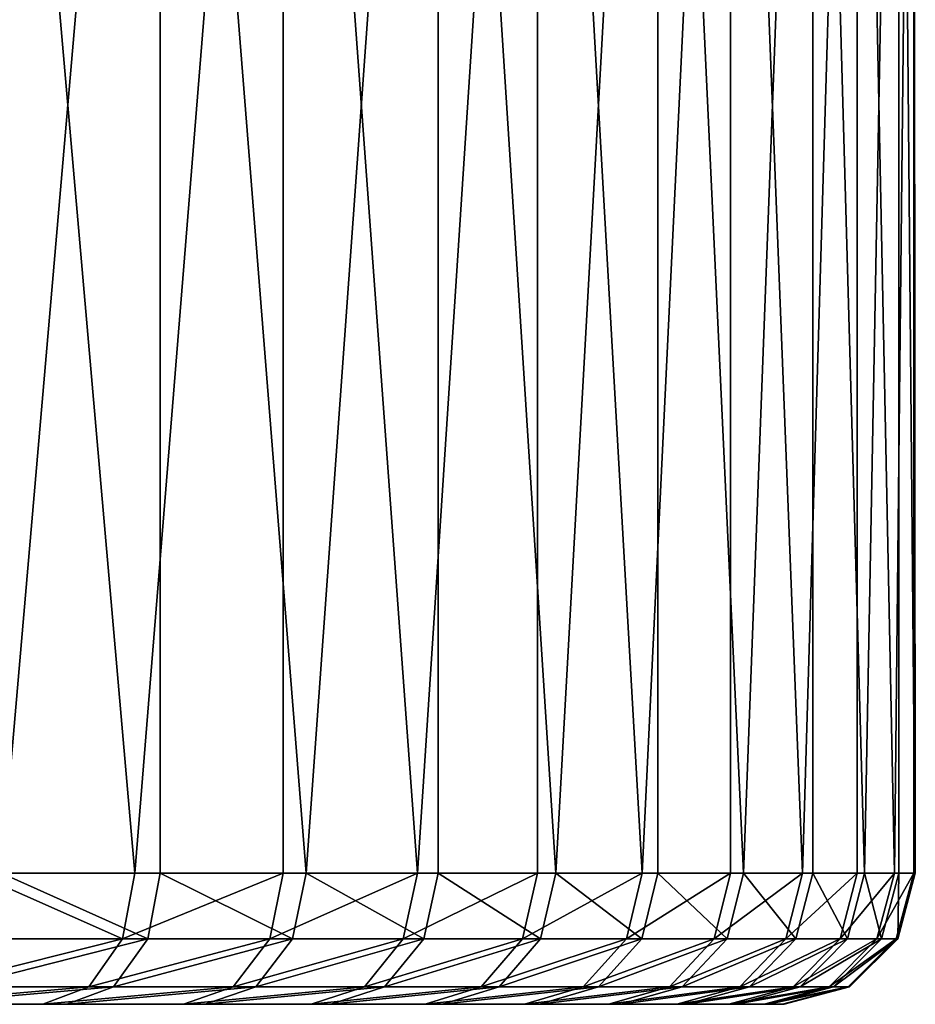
# Model space of a CAD drawing. Header units: millimetres. Extents: x 0 to 178, y -223 to 0.
# Tile 215 of 217: x 116 to 129, y -30 to -15. Entities that reach past the tile are written whole.
import ezdxf

# ---------------------------------------------------------------- set-up
doc = ezdxf.new("R2010")
doc.units = ezdxf.units.MM
doc.header["$LTSCALE"] = 25.4
doc.layers.get('0').update_dxf_attribs({"true_color": 0xff5454})

# ---------------------------------------------------------------- blocks, each defined once
blk = doc.blocks.new('VETRO-I-9132.STL#1')
at = {"color": 250, "true_color": 0x262626}
mesh = blk.add_polyface(dxfattribs=at)
corners = [(132.78, 239.983, -28.091), (130.363, 211.983, -30.347), (127.768, 239.983, -32.395)]
mesh.append_faces([[corners[k] for k in face] for face in [(0, 1, 2)]], dxfattribs={"color": 250})
mesh = blk.add_polyface(dxfattribs=at)
corners = [(132.395, 211.983, 28.476), (129.947, 239.983, 30.699), (129.947, 211.983, 30.699)]
mesh.append_faces([[corners[k] for k in face] for face in [(0, 1, 2)]], dxfattribs={"color": 250})
mesh = blk.add_polyface(dxfattribs=at)
corners = [(134.65, 239.983, 26.059), (129.947, 239.983, 30.699), (132.395, 211.983, 28.476)]
mesh.append_faces([[corners[k] for k in face] for face in [(0, 1, 2)]], dxfattribs={"color": 250})
mesh = blk.add_polyface(dxfattribs=at)
corners = [(132.78, 211.983, -28.091), (130.363, 211.983, -30.347), (132.78, 239.983, -28.091)]
mesh.append_faces([[corners[k] for k in face] for face in [(0, 1, 2)]], dxfattribs={"color": 250})
mesh = blk.add_polyface(dxfattribs=at)
corners = [(134.65, 239.983, 26.059), (132.395, 211.983, 28.476), (134.65, 211.983, 26.059)]
mesh.append_faces([[corners[k] for k in face] for face in [(0, 1, 2)]], dxfattribs={"color": 250})
mesh = blk.add_polyface(dxfattribs=at)
corners = [(137.015, 239.983, -23.021), (135.002, 211.983, -25.644), (132.78, 239.983, -28.091)]
mesh.append_faces([[corners[k] for k in face] for face in [(0, 1, 2)]], dxfattribs={"color": 250})
mesh = blk.add_polyface(dxfattribs=at)
corners = [(132.78, 239.983, -28.091), (135.002, 211.983, -25.644), (132.78, 211.983, -28.091)]
mesh.append_faces([[corners[k] for k in face] for face in [(0, 1, 2)]], dxfattribs={"color": 250})
mesh = blk.add_polyface(dxfattribs=at)
corners = [(134.65, 239.983, 26.059), (134.65, 211.983, 26.059), (136.698, 211.983, 23.464)]
mesh.append_faces([[corners[k] for k in face] for face in [(0, 1, 2)]], dxfattribs={"color": 250})
mesh = blk.add_polyface(dxfattribs=at)
corners = [(134.65, 239.983, 26.059), (136.698, 211.983, 23.464), (138.525, 239.983, 20.709)]
mesh.append_faces([[corners[k] for k in face] for face in [(0, 1, 2)]], dxfattribs={"color": 250})
mesh = blk.add_polyface(dxfattribs=at)
corners = [(137.015, 239.983, -23.021), (137.015, 211.983, -23.021), (135.002, 211.983, -25.644)]
mesh.append_faces([[corners[k] for k in face] for face in [(0, 1, 2)]], dxfattribs={"color": 250})
mesh = blk.add_polyface(dxfattribs=at)
corners = [(138.525, 239.983, 20.709), (136.698, 211.983, 23.464), (138.525, 211.983, 20.709)]
mesh.append_faces([[corners[k] for k in face] for face in [(0, 1, 2)]], dxfattribs={"color": 250})
mesh = blk.add_polyface(dxfattribs=at)
corners = [(140.358, 239.983, -17.323), (138.804, 211.983, -20.241), (137.015, 239.983, -23.021)]
mesh.append_faces([[corners[k] for k in face] for face in [(0, 1, 2)]], dxfattribs={"color": 250})
mesh = blk.add_polyface(dxfattribs=at)
corners = [(137.015, 239.983, -23.021), (138.804, 211.983, -20.241), (137.015, 211.983, -23.021)]
mesh.append_faces([[corners[k] for k in face] for face in [(0, 1, 2)]], dxfattribs={"color": 250})
mesh = blk.add_polyface(dxfattribs=at)
corners = [(138.525, 239.983, 20.709), (138.525, 211.983, 20.709), (140.119, 211.983, 17.812)]
mesh.append_faces([[corners[k] for k in face] for face in [(0, 1, 2)]], dxfattribs={"color": 250})
mesh = blk.add_polyface(dxfattribs=at)
corners = [(138.525, 239.983, 20.709), (140.119, 211.983, 17.812), (141.467, 239.983, 14.794)]
mesh.append_faces([[corners[k] for k in face] for face in [(0, 1, 2)]], dxfattribs={"color": 250})
mesh = blk.add_polyface(dxfattribs=at)
corners = [(140.358, 239.983, -17.323), (140.358, 211.983, -17.323), (138.804, 211.983, -20.241)]
mesh.append_faces([[corners[k] for k in face] for face in [(0, 1, 2)]], dxfattribs={"color": 250})
mesh = blk.add_polyface(dxfattribs=at)
corners = [(141.467, 239.983, 14.794), (140.119, 211.983, 17.812), (141.467, 211.983, 14.794)]
mesh.append_faces([[corners[k] for k in face] for face in [(0, 1, 2)]], dxfattribs={"color": 250})
mesh = blk.add_polyface(dxfattribs=at)
corners = [(142.717, 239.983, -11.152), (141.665, 211.983, -14.286), (140.358, 239.983, -17.323)]
mesh.append_faces([[corners[k] for k in face] for face in [(0, 1, 2)]], dxfattribs={"color": 250})
mesh = blk.add_polyface(dxfattribs=at)
corners = [(140.358, 239.983, -17.323), (141.665, 211.983, -14.286), (140.358, 211.983, -17.323)]
mesh.append_faces([[corners[k] for k in face] for face in [(0, 1, 2)]], dxfattribs={"color": 250})
mesh = blk.add_polyface(dxfattribs=at)
corners = [(141.467, 239.983, 14.794), (141.467, 211.983, 14.794), (142.562, 211.983, 11.674)]
mesh.append_faces([[corners[k] for k in face] for face in [(0, 1, 2)]], dxfattribs={"color": 250})
mesh = blk.add_polyface(dxfattribs=at)
corners = [(141.467, 239.983, 14.794), (142.562, 211.983, 11.674), (143.395, 239.983, 8.475)]
mesh.append_faces([[corners[k] for k in face] for face in [(0, 1, 2)]], dxfattribs={"color": 250})
mesh = blk.add_polyface(dxfattribs=at)
corners = [(142.717, 239.983, -11.152), (142.717, 211.983, -11.152), (141.665, 211.983, -14.286)]
mesh.append_faces([[corners[k] for k in face] for face in [(0, 1, 2)]], dxfattribs={"color": 250})
mesh = blk.add_polyface(dxfattribs=at)
corners = [(143.395, 239.983, 8.475), (142.562, 211.983, 11.674), (143.395, 211.983, 8.475)]
mesh.append_faces([[corners[k] for k in face] for face in [(0, 1, 2)]], dxfattribs={"color": 250})
mesh = blk.add_polyface(dxfattribs=at)
corners = [(144.029, 239.983, -4.677), (143.507, 211.983, -7.942), (142.717, 239.983, -11.152)]
mesh.append_faces([[corners[k] for k in face] for face in [(0, 1, 2)]], dxfattribs={"color": 250})
mesh = blk.add_polyface(dxfattribs=at)
corners = [(142.717, 239.983, -11.152), (143.507, 211.983, -7.942), (142.717, 211.983, -11.152)]
mesh.append_faces([[corners[k] for k in face] for face in [(0, 1, 2)]], dxfattribs={"color": 250})
mesh = blk.add_polyface(dxfattribs=at)
corners = [(143.395, 239.983, 8.475), (143.395, 211.983, 8.475), (143.962, 211.983, 5.218)]
mesh.append_faces([[corners[k] for k in face] for face in [(0, 1, 2)]], dxfattribs={"color": 250})
mesh = blk.add_polyface(dxfattribs=at)
corners = [(143.395, 239.983, 8.475), (143.962, 211.983, 5.218), (144.257, 239.983, 1.925)]
mesh.append_faces([[corners[k] for k in face] for face in [(0, 1, 2)]], dxfattribs={"color": 250})
mesh = blk.add_polyface(dxfattribs=at)
corners = [(144.029, 239.983, -4.677), (144.029, 211.983, -4.677), (143.507, 211.983, -7.942)]
mesh.append_faces([[corners[k] for k in face] for face in [(0, 1, 2)]], dxfattribs={"color": 250})
mesh = blk.add_polyface(dxfattribs=at)
corners = [(144.257, 239.983, 1.925), (143.962, 211.983, 5.218), (144.257, 211.983, 1.925)]
mesh.append_faces([[corners[k] for k in face] for face in [(0, 1, 2)]], dxfattribs={"color": 250})
mesh = blk.add_polyface(dxfattribs=at)
corners = [(144.257, 239.983, 1.925), (144.28, 211.983, -1.381), (144.029, 239.983, -4.677)]
mesh.append_faces([[corners[k] for k in face] for face in [(0, 1, 2)]], dxfattribs={"color": 250})
mesh = blk.add_polyface(dxfattribs=at)
corners = [(144.029, 239.983, -4.677), (144.28, 211.983, -1.381), (144.029, 211.983, -4.677)]
mesh.append_faces([[corners[k] for k in face] for face in [(0, 1, 2)]], dxfattribs={"color": 250})
mesh = blk.add_polyface(dxfattribs=at)
corners = [(144.257, 239.983, 1.925), (144.257, 211.983, 1.925), (144.28, 211.983, -1.381)]
mesh.append_faces([[corners[k] for k in face] for face in [(0, 1, 2)]], dxfattribs={"color": 250})
mesh = blk.add_polyface(dxfattribs=at)
corners = [(132.206, 210.983, 28.285), (129.947, 211.983, 30.699), (129.775, 210.983, 30.493), (132.395, 211.983, 28.476)]
mesh.append_faces([[corners[k] for k in face] for face in [(0, 1, 2), (1, 0, 3)]], dxfattribs={"vtx0": -1, "color": 250})
mesh = blk.add_polyface(dxfattribs=at)
corners = [(130.363, 211.983, -30.347), (132.589, 210.983, -27.903), (130.188, 210.983, -30.143), (132.78, 211.983, -28.091)]
mesh.append_faces([[corners[k] for k in face] for face in [(0, 1, 2), (1, 0, 3)]], dxfattribs={"vtx0": -1, "color": 250})
mesh = blk.add_polyface(dxfattribs=at)
corners = [(134.65, 211.983, 26.059), (132.206, 210.983, 28.285), (134.447, 210.983, 25.885), (132.395, 211.983, 28.476)]
mesh.append_faces([[corners[k] for k in face] for face in [(0, 1, 2), (1, 0, 3)]], dxfattribs={"vtx0": -1, "color": 250})
mesh = blk.add_polyface(dxfattribs=at)
corners = [(132.78, 211.983, -28.091), (134.797, 210.983, -25.472), (132.589, 210.983, -27.903), (135.002, 211.983, -25.644)]
mesh.append_faces([[corners[k] for k in face] for face in [(0, 1, 2), (1, 0, 3)]], dxfattribs={"vtx0": -1, "color": 250})
mesh = blk.add_polyface(dxfattribs=at)
corners = [(136.698, 211.983, 23.464), (134.447, 210.983, 25.885), (136.481, 210.983, 23.307), (134.65, 211.983, 26.059)]
mesh.append_faces([[corners[k] for k in face] for face in [(0, 1, 2), (1, 0, 3)]], dxfattribs={"vtx0": -1, "color": 250})
mesh = blk.add_polyface(dxfattribs=at)
corners = [(135.002, 211.983, -25.644), (136.796, 210.983, -22.867), (134.797, 210.983, -25.472), (137.015, 211.983, -23.021)]
mesh.append_faces([[corners[k] for k in face] for face in [(0, 1, 2), (1, 0, 3)]], dxfattribs={"vtx0": -1, "color": 250})
mesh = blk.add_polyface(dxfattribs=at)
corners = [(138.525, 211.983, 20.709), (136.481, 210.983, 23.307), (138.296, 210.983, 20.57), (136.698, 211.983, 23.464)]
mesh.append_faces([[corners[k] for k in face] for face in [(0, 1, 2), (1, 0, 3)]], dxfattribs={"vtx0": -1, "color": 250})
mesh = blk.add_polyface(dxfattribs=at)
corners = [(137.015, 211.983, -23.021), (138.573, 210.983, -20.105), (136.796, 210.983, -22.867), (138.804, 211.983, -20.241)]
mesh.append_faces([[corners[k] for k in face] for face in [(0, 1, 2), (1, 0, 3)]], dxfattribs={"vtx0": -1, "color": 250})
mesh = blk.add_polyface(dxfattribs=at)
corners = [(140.119, 211.983, 17.812), (138.296, 210.983, 20.57), (139.879, 210.983, 17.693), (138.525, 211.983, 20.709)]
mesh.append_faces([[corners[k] for k in face] for face in [(0, 1, 2), (1, 0, 3)]], dxfattribs={"vtx0": -1, "color": 250})
mesh = blk.add_polyface(dxfattribs=at)
corners = [(138.804, 211.983, -20.241), (140.116, 210.983, -17.207), (138.573, 210.983, -20.105), (140.358, 211.983, -17.323)]
mesh.append_faces([[corners[k] for k in face] for face in [(0, 1, 2), (1, 0, 3)]], dxfattribs={"vtx0": -1, "color": 250})
mesh = blk.add_polyface(dxfattribs=at)
corners = [(141.467, 211.983, 14.794), (139.879, 210.983, 17.693), (141.218, 210.983, 14.695), (140.119, 211.983, 17.812)]
mesh.append_faces([[corners[k] for k in face] for face in [(0, 1, 2), (1, 0, 3)]], dxfattribs={"vtx0": -1, "color": 250})
mesh = blk.add_polyface(dxfattribs=at)
corners = [(140.358, 211.983, -17.323), (141.415, 210.983, -14.191), (140.116, 210.983, -17.207), (141.665, 211.983, -14.286)]
mesh.append_faces([[corners[k] for k in face] for face in [(0, 1, 2), (1, 0, 3)]], dxfattribs={"vtx0": -1, "color": 250})
mesh = blk.add_polyface(dxfattribs=at)
corners = [(142.562, 211.983, 11.674), (141.218, 210.983, 14.695), (142.306, 210.983, 11.596), (141.467, 211.983, 14.794)]
mesh.append_faces([[corners[k] for k in face] for face in [(0, 1, 2), (1, 0, 3)]], dxfattribs={"vtx0": -1, "color": 250})
mesh = blk.add_polyface(dxfattribs=at)
corners = [(141.665, 211.983, -14.286), (142.46, 210.983, -11.078), (141.415, 210.983, -14.191), (142.717, 211.983, -11.152)]
mesh.append_faces([[corners[k] for k in face] for face in [(0, 1, 2), (1, 0, 3)]], dxfattribs={"vtx0": -1, "color": 250})
mesh = blk.add_polyface(dxfattribs=at)
corners = [(143.395, 211.983, 8.475), (142.306, 210.983, 11.596), (143.134, 210.983, 8.418), (142.562, 211.983, 11.674)]
mesh.append_faces([[corners[k] for k in face] for face in [(0, 1, 2), (1, 0, 3)]], dxfattribs={"vtx0": -1, "color": 250})
mesh = blk.add_polyface(dxfattribs=at)
corners = [(142.717, 211.983, -11.152), (143.245, 210.983, -7.889), (142.46, 210.983, -11.078), (143.507, 211.983, -7.942)]
mesh.append_faces([[corners[k] for k in face] for face in [(0, 1, 2), (1, 0, 3)]], dxfattribs={"vtx0": -1, "color": 250})
mesh = blk.add_polyface(dxfattribs=at)
corners = [(143.962, 211.983, 5.218), (143.134, 210.983, 8.418), (143.696, 210.983, 5.183), (143.395, 211.983, 8.475)]
mesh.append_faces([[corners[k] for k in face] for face in [(0, 1, 2), (1, 0, 3)]], dxfattribs={"vtx0": -1, "color": 250})
mesh = blk.add_polyface(dxfattribs=at)
corners = [(143.507, 211.983, -7.942), (143.763, 210.983, -4.646), (143.245, 210.983, -7.889), (144.029, 211.983, -4.677)]
mesh.append_faces([[corners[k] for k in face] for face in [(0, 1, 2), (1, 0, 3)]], dxfattribs={"vtx0": -1, "color": 250})
mesh = blk.add_polyface(dxfattribs=at)
corners = [(144.257, 211.983, 1.925), (143.696, 210.983, 5.183), (143.99, 210.983, 1.912), (143.962, 211.983, 5.218)]
mesh.append_faces([[corners[k] for k in face] for face in [(0, 1, 2), (1, 0, 3)]], dxfattribs={"vtx0": -1, "color": 250})
mesh = blk.add_polyface(dxfattribs=at)
corners = [(144.029, 211.983, -4.677), (144.012, 210.983, -1.372), (143.763, 210.983, -4.646), (144.28, 211.983, -1.381)]
mesh.append_faces([[corners[k] for k in face] for face in [(0, 1, 2), (1, 0, 3)]], dxfattribs={"vtx0": -1, "color": 250})
mesh = blk.add_polyface(dxfattribs=at)
corners = [(144.28, 211.983, -1.381), (143.99, 210.983, 1.912), (144.012, 210.983, -1.372), (144.257, 211.983, 1.925)]
mesh.append_faces([[corners[k] for k in face] for face in [(0, 1, 2), (1, 0, 3)]], dxfattribs={"vtx0": -1, "color": 250})
mesh = blk.add_polyface(dxfattribs=at)
corners = [(132.206, 210.983, 28.285), (129.306, 210.251, 29.931), (131.692, 210.251, 27.764), (129.775, 210.983, 30.493)]
mesh.append_faces([[corners[k] for k in face] for face in [(0, 1, 2), (1, 0, 3)]], dxfattribs={"vtx0": -1, "color": 250})
mesh = blk.add_polyface(dxfattribs=at)
corners = [(132.589, 210.983, -27.903), (129.711, 210.251, -29.588), (130.188, 210.983, -30.143), (132.068, 210.251, -27.389)]
mesh.append_faces([[corners[k] for k in face] for face in [(0, 1, 2), (1, 0, 3)]], dxfattribs={"vtx0": -1, "color": 250})
mesh = blk.add_polyface(dxfattribs=at)
corners = [(134.447, 210.983, 25.885), (131.692, 210.251, 27.764), (133.892, 210.251, 25.408), (132.206, 210.983, 28.285)]
mesh.append_faces([[corners[k] for k in face] for face in [(0, 1, 2), (1, 0, 3)]], dxfattribs={"vtx0": -1, "color": 250})
mesh = blk.add_polyface(dxfattribs=at)
corners = [(134.797, 210.983, -25.472), (132.068, 210.251, -27.389), (132.589, 210.983, -27.903), (134.235, 210.251, -25.002)]
mesh.append_faces([[corners[k] for k in face] for face in [(0, 1, 2), (1, 0, 3)]], dxfattribs={"vtx0": -1, "color": 250})
mesh = blk.add_polyface(dxfattribs=at)
corners = [(136.481, 210.983, 23.307), (133.892, 210.251, 25.408), (135.889, 210.251, 22.878), (134.447, 210.983, 25.885)]
mesh.append_faces([[corners[k] for k in face] for face in [(0, 1, 2), (1, 0, 3)]], dxfattribs={"vtx0": -1, "color": 250})
mesh = blk.add_polyface(dxfattribs=at)
corners = [(136.796, 210.983, -22.867), (134.235, 210.251, -25.002), (134.797, 210.983, -25.472), (136.197, 210.251, -22.445)]
mesh.append_faces([[corners[k] for k in face] for face in [(0, 1, 2), (1, 0, 3)]], dxfattribs={"vtx0": -1, "color": 250})
mesh = blk.add_polyface(dxfattribs=at)
corners = [(138.296, 210.983, 20.57), (135.889, 210.251, 22.878), (137.67, 210.251, 20.191), (136.481, 210.983, 23.307)]
mesh.append_faces([[corners[k] for k in face] for face in [(0, 1, 2), (1, 0, 3)]], dxfattribs={"vtx0": -1, "color": 250})
mesh = blk.add_polyface(dxfattribs=at)
corners = [(138.573, 210.983, -20.105), (136.197, 210.251, -22.445), (136.796, 210.983, -22.867), (137.942, 210.251, -19.735)]
mesh.append_faces([[corners[k] for k in face] for face in [(0, 1, 2), (1, 0, 3)]], dxfattribs={"vtx0": -1, "color": 250})
mesh = blk.add_polyface(dxfattribs=at)
corners = [(139.879, 210.983, 17.693), (137.67, 210.251, 20.191), (139.223, 210.251, 17.367), (138.296, 210.983, 20.57)]
mesh.append_faces([[corners[k] for k in face] for face in [(0, 1, 2), (1, 0, 3)]], dxfattribs={"vtx0": -1, "color": 250})
mesh = blk.add_polyface(dxfattribs=at)
corners = [(140.116, 210.983, -17.207), (137.942, 210.251, -19.735), (138.573, 210.983, -20.105), (139.457, 210.251, -16.89)]
mesh.append_faces([[corners[k] for k in face] for face in [(0, 1, 2), (1, 0, 3)]], dxfattribs={"vtx0": -1, "color": 250})
mesh = blk.add_polyface(dxfattribs=at)
corners = [(141.218, 210.983, 14.695), (139.223, 210.251, 17.367), (140.538, 210.251, 14.424), (139.879, 210.983, 17.693)]
mesh.append_faces([[corners[k] for k in face] for face in [(0, 1, 2), (1, 0, 3)]], dxfattribs={"vtx0": -1, "color": 250})
mesh = blk.add_polyface(dxfattribs=at)
corners = [(141.415, 210.983, -14.191), (139.457, 210.251, -16.89), (140.116, 210.983, -17.207), (140.731, 210.251, -13.929)]
mesh.append_faces([[corners[k] for k in face] for face in [(0, 1, 2), (1, 0, 3)]], dxfattribs={"vtx0": -1, "color": 250})
mesh = blk.add_polyface(dxfattribs=at)
corners = [(142.306, 210.983, 11.596), (140.538, 210.251, 14.424), (141.606, 210.251, 11.382), (141.218, 210.983, 14.695)]
mesh.append_faces([[corners[k] for k in face] for face in [(0, 1, 2), (1, 0, 3)]], dxfattribs={"vtx0": -1, "color": 250})
mesh = blk.add_polyface(dxfattribs=at)
corners = [(142.46, 210.983, -11.078), (140.731, 210.251, -13.929), (141.415, 210.983, -14.191), (141.757, 210.251, -10.873)]
mesh.append_faces([[corners[k] for k in face] for face in [(0, 1, 2), (1, 0, 3)]], dxfattribs={"vtx0": -1, "color": 250})
mesh = blk.add_polyface(dxfattribs=at)
corners = [(143.134, 210.983, 8.418), (141.606, 210.251, 11.382), (142.418, 210.251, 8.263), (142.306, 210.983, 11.596)]
mesh.append_faces([[corners[k] for k in face] for face in [(0, 1, 2), (1, 0, 3)]], dxfattribs={"vtx0": -1, "color": 250})
mesh = blk.add_polyface(dxfattribs=at)
corners = [(143.245, 210.983, -7.889), (141.757, 210.251, -10.873), (142.46, 210.983, -11.078), (142.527, 210.251, -7.743)]
mesh.append_faces([[corners[k] for k in face] for face in [(0, 1, 2), (1, 0, 3)]], dxfattribs={"vtx0": -1, "color": 250})
mesh = blk.add_polyface(dxfattribs=at)
corners = [(143.696, 210.983, 5.183), (142.418, 210.251, 8.263), (142.97, 210.251, 5.087), (143.134, 210.983, 8.418)]
mesh.append_faces([[corners[k] for k in face] for face in [(0, 1, 2), (1, 0, 3)]], dxfattribs={"vtx0": -1, "color": 250})
mesh = blk.add_polyface(dxfattribs=at)
corners = [(143.763, 210.983, -4.646), (142.527, 210.251, -7.743), (143.245, 210.983, -7.889), (143.036, 210.251, -4.56)]
mesh.append_faces([[corners[k] for k in face] for face in [(0, 1, 2), (1, 0, 3)]], dxfattribs={"vtx0": -1, "color": 250})
mesh = blk.add_polyface(dxfattribs=at)
corners = [(143.99, 210.983, 1.912), (142.97, 210.251, 5.087), (143.258, 210.251, 1.877), (143.696, 210.983, 5.183)]
mesh.append_faces([[corners[k] for k in face] for face in [(0, 1, 2), (1, 0, 3)]], dxfattribs={"vtx0": -1, "color": 250})
mesh = blk.add_polyface(dxfattribs=at)
corners = [(144.012, 210.983, -1.372), (143.036, 210.251, -4.56), (143.763, 210.983, -4.646), (143.28, 210.251, -1.346)]
mesh.append_faces([[corners[k] for k in face] for face in [(0, 1, 2), (1, 0, 3)]], dxfattribs={"vtx0": -1, "color": 250})
mesh = blk.add_polyface(dxfattribs=at)
corners = [(144.012, 210.983, -1.372), (143.258, 210.251, 1.877), (143.28, 210.251, -1.346), (143.99, 210.983, 1.912)]
mesh.append_faces([[corners[k] for k in face] for face in [(0, 1, 2), (1, 0, 3)]], dxfattribs={"vtx0": -1, "color": 250})
mesh = blk.add_polyface(dxfattribs=at)
corners = [(131.692, 210.251, 27.764), (128.665, 209.983, 29.164), (130.99, 209.983, 27.052), (129.306, 210.251, 29.931)]
mesh.append_faces([[corners[k] for k in face] for face in [(0, 1, 2), (1, 0, 3)]], dxfattribs={"vtx0": -1, "color": 250})
mesh = blk.add_polyface(dxfattribs=at)
corners = [(132.068, 210.251, -27.389), (129.06, 209.983, -28.829), (129.711, 210.251, -29.588), (131.356, 209.983, -26.687)]
mesh.append_faces([[corners[k] for k in face] for face in [(0, 1, 2), (1, 0, 3)]], dxfattribs={"vtx0": -1, "color": 250})
mesh = blk.add_polyface(dxfattribs=at)
corners = [(133.892, 210.251, 25.408), (130.99, 209.983, 27.052), (133.133, 209.983, 24.756), (131.692, 210.251, 27.764)]
mesh.append_faces([[corners[k] for k in face] for face in [(0, 1, 2), (1, 0, 3)]], dxfattribs={"vtx0": -1, "color": 250})
mesh = blk.add_polyface(dxfattribs=at)
corners = [(134.235, 210.251, -25.002), (131.356, 209.983, -26.687), (132.068, 210.251, -27.389), (133.467, 209.983, -24.361)]
mesh.append_faces([[corners[k] for k in face] for face in [(0, 1, 2), (1, 0, 3)]], dxfattribs={"vtx0": -1, "color": 250})
mesh = blk.add_polyface(dxfattribs=at)
corners = [(135.889, 210.251, 22.878), (133.133, 209.983, 24.756), (135.079, 209.983, 22.291), (133.892, 210.251, 25.408)]
mesh.append_faces([[corners[k] for k in face] for face in [(0, 1, 2), (1, 0, 3)]], dxfattribs={"vtx0": -1, "color": 250})
mesh = blk.add_polyface(dxfattribs=at)
corners = [(136.197, 210.251, -22.445), (133.467, 209.983, -24.361), (134.235, 210.251, -25.002), (135.379, 209.983, -21.87)]
mesh.append_faces([[corners[k] for k in face] for face in [(0, 1, 2), (1, 0, 3)]], dxfattribs={"vtx0": -1, "color": 250})
mesh = blk.add_polyface(dxfattribs=at)
corners = [(137.67, 210.251, 20.191), (135.079, 209.983, 22.291), (136.814, 209.983, 19.673), (135.889, 210.251, 22.878)]
mesh.append_faces([[corners[k] for k in face] for face in [(0, 1, 2), (1, 0, 3)]], dxfattribs={"vtx0": -1, "color": 250})
mesh = blk.add_polyface(dxfattribs=at)
corners = [(137.942, 210.251, -19.735), (135.379, 209.983, -21.87), (136.197, 210.251, -22.445), (137.079, 209.983, -19.229)]
mesh.append_faces([[corners[k] for k in face] for face in [(0, 1, 2), (1, 0, 3)]], dxfattribs={"vtx0": -1, "color": 250})
mesh = blk.add_polyface(dxfattribs=at)
corners = [(139.223, 210.251, 17.367), (136.814, 209.983, 19.673), (138.328, 209.983, 16.921), (137.67, 210.251, 20.191)]
mesh.append_faces([[corners[k] for k in face] for face in [(0, 1, 2), (1, 0, 3)]], dxfattribs={"vtx0": -1, "color": 250})
mesh = blk.add_polyface(dxfattribs=at)
corners = [(139.457, 210.251, -16.89), (137.079, 209.983, -19.229), (137.942, 210.251, -19.735), (138.555, 209.983, -16.457)]
mesh.append_faces([[corners[k] for k in face] for face in [(0, 1, 2), (1, 0, 3)]], dxfattribs={"vtx0": -1, "color": 250})
mesh = blk.add_polyface(dxfattribs=at)
corners = [(140.538, 210.251, 14.424), (138.328, 209.983, 16.921), (139.609, 209.983, 14.054), (139.223, 210.251, 17.367)]
mesh.append_faces([[corners[k] for k in face] for face in [(0, 1, 2), (1, 0, 3)]], dxfattribs={"vtx0": -1, "color": 250})
mesh = blk.add_polyface(dxfattribs=at)
corners = [(140.731, 210.251, -13.929), (138.555, 209.983, -16.457), (139.457, 210.251, -16.89), (139.797, 209.983, -13.572)]
mesh.append_faces([[corners[k] for k in face] for face in [(0, 1, 2), (1, 0, 3)]], dxfattribs={"vtx0": -1, "color": 250})
mesh = blk.add_polyface(dxfattribs=at)
corners = [(141.606, 210.251, 11.382), (139.609, 209.983, 14.054), (140.649, 209.983, 11.09), (140.538, 210.251, 14.424)]
mesh.append_faces([[corners[k] for k in face] for face in [(0, 1, 2), (1, 0, 3)]], dxfattribs={"vtx0": -1, "color": 250})
mesh = blk.add_polyface(dxfattribs=at)
corners = [(141.757, 210.251, -10.873), (139.797, 209.983, -13.572), (140.731, 210.251, -13.929), (140.797, 209.983, -10.595)]
mesh.append_faces([[corners[k] for k in face] for face in [(0, 1, 2), (1, 0, 3)]], dxfattribs={"vtx0": -1, "color": 250})
mesh = blk.add_polyface(dxfattribs=at)
corners = [(142.418, 210.251, 8.263), (140.649, 209.983, 11.09), (141.441, 209.983, 8.051), (141.606, 210.251, 11.382)]
mesh.append_faces([[corners[k] for k in face] for face in [(0, 1, 2), (1, 0, 3)]], dxfattribs={"vtx0": -1, "color": 250})
mesh = blk.add_polyface(dxfattribs=at)
corners = [(142.527, 210.251, -7.743), (140.797, 209.983, -10.595), (141.757, 210.251, -10.873), (141.547, 209.983, -7.545)]
mesh.append_faces([[corners[k] for k in face] for face in [(0, 1, 2), (1, 0, 3)]], dxfattribs={"vtx0": -1, "color": 250})
mesh = blk.add_polyface(dxfattribs=at)
corners = [(142.97, 210.251, 5.087), (141.441, 209.983, 8.051), (141.979, 209.983, 4.957), (142.418, 210.251, 8.263)]
mesh.append_faces([[corners[k] for k in face] for face in [(0, 1, 2), (1, 0, 3)]], dxfattribs={"vtx0": -1, "color": 250})
mesh = blk.add_polyface(dxfattribs=at)
corners = [(143.036, 210.251, -4.56), (141.547, 209.983, -7.545), (142.527, 210.251, -7.743), (142.043, 209.983, -4.444)]
mesh.append_faces([[corners[k] for k in face] for face in [(0, 1, 2), (1, 0, 3)]], dxfattribs={"vtx0": -1, "color": 250})
mesh = blk.add_polyface(dxfattribs=at)
corners = [(143.258, 210.251, 1.877), (141.979, 209.983, 4.957), (142.259, 209.983, 1.829), (142.97, 210.251, 5.087)]
mesh.append_faces([[corners[k] for k in face] for face in [(0, 1, 2), (1, 0, 3)]], dxfattribs={"vtx0": -1, "color": 250})
mesh = blk.add_polyface(dxfattribs=at)
corners = [(143.28, 210.251, -1.346), (142.043, 209.983, -4.444), (143.036, 210.251, -4.56), (142.281, 209.983, -1.312)]
mesh.append_faces([[corners[k] for k in face] for face in [(0, 1, 2), (1, 0, 3)]], dxfattribs={"vtx0": -1, "color": 250})
mesh = blk.add_polyface(dxfattribs=at)
corners = [(143.258, 210.251, 1.877), (142.281, 209.983, -1.312), (143.28, 210.251, -1.346), (142.259, 209.983, 1.829)]
mesh.append_faces([[corners[k] for k in face] for face in [(0, 1, 2), (1, 0, 3)]], dxfattribs={"vtx0": -1, "color": 250})
mesh = blk.add_polyface(dxfattribs=at)
corners = [(106.132, 209.983, -37.956), (99.86, 209.983, -37.739), (102.992, 209.983, -37.977), (109.26, 209.983, -37.675), (96.759, 209.983, -37.243), (112.355, 209.983, -37.137), (93.709, 209.983, -36.493), (115.394, 209.983, -36.346), (90.732, 209.983, -35.494), (118.357, 209.983, -35.306), (87.847, 209.983, -34.252), (121.225, 209.983, -34.024), (85.075, 209.983, -32.776), (123.977, 209.983, -32.511), (82.434, 209.983, -31.076), (126.594, 209.983, -30.775), (79.942, 209.983, -29.164), (129.06, 209.983, -28.829), (77.617, 209.983, -27.052), (131.356, 209.983, -26.687), (75.474, 209.983, -24.756), (133.467, 209.983, -24.361), (73.528, 209.983, -22.291), (135.379, 209.983, -21.87), (71.793, 209.983, -19.673), (137.079, 209.983, -19.229), (70.279, 209.983, -16.921), (138.555, 209.983, -16.457), (68.998, 209.983, -14.054), (139.797, 209.983, -13.572), (67.958, 209.983, -11.09), (140.797, 209.983, -10.595), (67.166, 209.983, -8.051), (141.547, 209.983, -7.545), (66.628, 209.983, -4.957), (142.043, 209.983, -4.444), (66.348, 209.983, -1.829), (142.281, 209.983, -1.312), (66.326, 209.983, 1.312), (142.259, 209.983, 1.829), (66.564, 209.983, 4.444), (141.979, 209.983, 4.957), (67.06, 209.983, 7.545), (141.441, 209.983, 8.051), (67.81, 209.983, 10.595), (140.649, 209.983, 11.09), (68.81, 209.983, 13.572), (139.609, 209.983, 14.054), (70.052, 209.983, 16.457), (138.328, 209.983, 16.921), (71.528, 209.983, 19.229), (136.814, 209.983, 19.673), (73.228, 209.983, 21.87), (135.079, 209.983, 22.291), (75.14, 209.983, 24.361), (133.133, 209.983, 24.756), (77.251, 209.983, 26.687), (130.99, 209.983, 27.052), (79.547, 209.983, 28.829), (128.665, 209.983, 29.164), (82.013, 209.983, 30.775), (126.173, 209.983, 31.076), (84.63, 209.983, 32.511), (123.532, 209.983, 32.776), (87.382, 209.983, 34.024), (120.76, 209.983, 34.252), (90.25, 209.983, 35.306), (117.876, 209.983, 35.494), (93.213, 209.983, 36.346), (114.898, 209.983, 36.493), (96.252, 209.983, 37.137), (111.848, 209.983, 37.243), (99.347, 209.983, 37.675), (108.747, 209.983, 37.739), (102.475, 209.983, 37.956), (105.615, 209.983, 37.977)]
mesh.append_faces([[corners[k] for k in face] for face in [(0, 1, 2), (74, 73, 75)]], dxfattribs={"vtx0": -1, "color": 250})
mesh.append_faces([[corners[k] for k in face] for face in [(1, 3, 4), (4, 5, 6), (6, 7, 8), (8, 9, 10), (10, 11, 12), (12, 13, 14), (14, 15, 16), (16, 17, 18), (18, 19, 20), (20, 21, 22), (22, 23, 24), (24, 25, 26), (26, 27, 28), (28, 29, 30), (30, 31, 32), (32, 33, 34), (34, 35, 36), (36, 37, 38), (38, 39, 40), (40, 41, 42), (42, 43, 44), (44, 45, 46), (46, 47, 48), (48, 49, 50), (50, 51, 52), (52, 53, 54), (54, 55, 56), (56, 57, 58), (58, 59, 60), (60, 61, 62), (62, 63, 64), (64, 65, 66), (66, 67, 68), (68, 69, 70), (70, 71, 72), (72, 73, 74)]], dxfattribs={"vtx0": -1, "vtx1": -1, "color": 250})
mesh.append_faces([[corners[k] for k in face] for face in [(1, 0, 3), (4, 3, 5), (6, 5, 7), (8, 7, 9), (10, 9, 11), (12, 11, 13), (14, 13, 15), (16, 15, 17), (18, 17, 19), (20, 19, 21), (22, 21, 23), (24, 23, 25), (26, 25, 27), (28, 27, 29), (30, 29, 31), (32, 31, 33), (34, 33, 35), (36, 35, 37), (38, 37, 39), (40, 39, 41), (42, 41, 43), (44, 43, 45), (46, 45, 47), (48, 47, 49), (50, 49, 51), (52, 51, 53), (54, 53, 55), (56, 55, 57), (58, 57, 59), (60, 59, 61), (62, 61, 63), (64, 63, 65), (66, 65, 67), (68, 67, 69), (70, 69, 71), (72, 71, 73)]], dxfattribs={"vtx0": -1, "vtx2": -1, "color": 250})

msp = doc.modelspace()

# ---------------------------------------------------------------- block references
at = {"color": 0}
msp.add_blockref('VETRO-I-9132.STL#1', (-15.066, -239.983, 385.38), dxfattribs=at)

doc.saveas('drawing.dxf')
